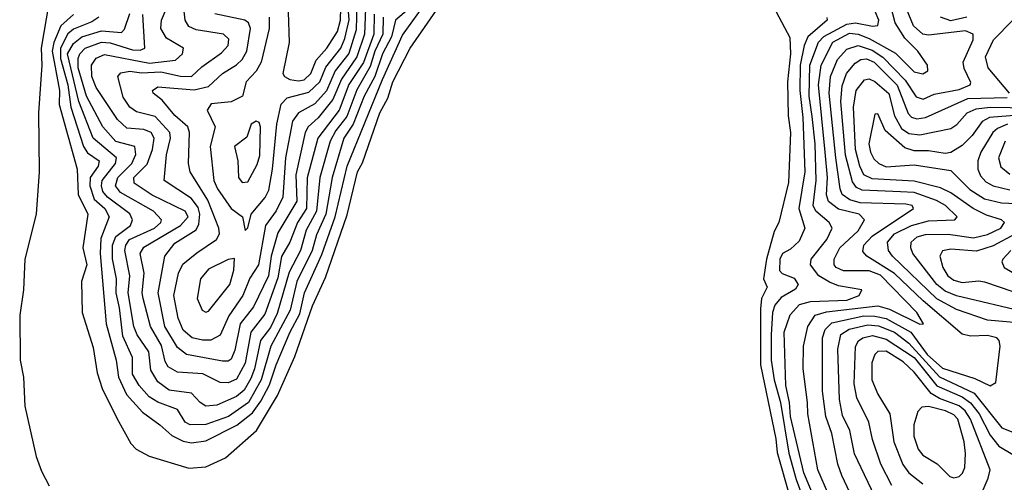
# Model space of a CAD drawing. Extents: x 1308313 to 1441400, y 959662 to 1036319.
# Tile 208 of 256: x 1308313 to 1311815, y 1026381 to 1028027. Entities that reach past the tile are written whole.
import ezdxf

# ---------------------------------------------------------------- set-up
doc = ezdxf.new("R2010")
doc.units = 0

msp = doc.modelspace()

# ---------------------------------------------------------------- linework, layer by layer
at = {"layer": '0CON10XD'}
for points in [[(1308416.8, 1028085), (1308389.4, 1027925), (1308392.5, 1027865), (1308380.4, 1027695), (1308382.5, 1027485), (1308372.5, 1027335), (1308331.8, 1027175), (1308327.3, 1027065), (1308313.5, 1026975), (1308315.4, 1026815), (1308327.1, 1026755), (1308331.5, 1026651.5), (1308372.3, 1026472.3), (1308390.6, 1026420.6), (1308418.2, 1026368.2)], [(1308504.4, 1028045.6), (1308460, 1028005), (1308435.1, 1027944.9), (1308429.3, 1027915), (1308454.5, 1027775), (1308454.3, 1027725), (1308517.9, 1027495), (1308521.3, 1027405), (1308555.6, 1027335), (1308537.6, 1027215), (1308552.8, 1027155), (1308533.1, 1027095), (1308535.4, 1026985), (1308575, 1026860), (1308589.4, 1026770.6), (1308606.8, 1026715), (1308658.9, 1026608.9), (1308708.9, 1026518.9), (1308728.3, 1026498.3), (1308773.8, 1026473.8), (1308915, 1026431.2), (1308975, 1026436.2), (1309045, 1026468.2), (1309155.2, 1026564.8), (1309230.8, 1026689.2), (1309292, 1026828), (1309355, 1027008.9), (1309400.5, 1027109.5), (1309477.9, 1027332.1), (1309515.1, 1027485), (1309532.2, 1027517.8), (1309594.4, 1027695), (1309622.9, 1027747.1), (1309641, 1027805), (1309702.5, 1027925), (1309825, 1028104.8)], [(1308594.8, 1028035), (1308570.5, 1028019.5), (1308505, 1027992.7), (1308485, 1027975.8), (1308458.4, 1027925), (1308458.1, 1027888.1), (1308485.1, 1027795), (1308495.6, 1027715), (1308540.9, 1027575), (1308555, 1027553.3), (1308596.6, 1027525), (1308592.4, 1027505), (1308564.7, 1027465), (1308562.6, 1027435), (1308578.4, 1027388.4), (1308616.1, 1027355), (1308631.5, 1027325), (1308602.1, 1027247.9), (1308600.1, 1027195), (1308621.3, 1026945), (1308656.4, 1026815), (1308664.7, 1026755), (1308693.3, 1026693.3), (1308750.4, 1026630.4), (1308811.8, 1026585), (1308855, 1026547.1), (1308895, 1026527), (1308925, 1026521.4), (1308975, 1026528), (1309086, 1026584), (1309141.6, 1026628.4), (1309170.8, 1026669.2), (1309202.4, 1026727.6), (1309225, 1026798.4), (1309275, 1026916), (1309310.1, 1026979.9), (1309326, 1027055), (1309388.2, 1027191.8), (1309435.6, 1027325), (1309477.5, 1027505), (1309604.1, 1027814.1), (1309675, 1027971.9), (1309764.1, 1028095)], [(1309573.8, 1028046.2), (1309573.4, 1027975), (1309535.6, 1027874.4), (1309484.3, 1027795.7), (1309450, 1027705), (1309374.3, 1027605), (1309335.7, 1027464.3), (1309332.9, 1027355), (1309301.5, 1027305), (1309274.2, 1027235), (1309245, 1027184.7), (1309232, 1027108), (1309185, 1026978.6), (1309135.3, 1026915), (1309115.5, 1026804.5), (1309085, 1026747.4), (1309055.2, 1026735.2), (1309026.3, 1026736.3), (1308965, 1026767), (1308875, 1026773.2), (1308842.1, 1026792.1), (1308831.1, 1026811.1), (1308817.3, 1026867.3), (1308778.8, 1026935), (1308752.3, 1027035), (1308748.9, 1027055), (1308756.1, 1027125), (1308742.1, 1027195), (1308755, 1027217), (1308884.8, 1027295), (1308912.8, 1027325), (1308901.9, 1027345), (1308785, 1027402.6), (1308720.2, 1027445), (1308719, 1027465), (1308767.2, 1027512.8), (1308785.5, 1027564.5), (1308792, 1027605), (1308781.6, 1027625), (1308755, 1027635.8), (1308695, 1027641.2), (1308661, 1027671), (1308584.9, 1027784.9), (1308570, 1027825), (1308568.7, 1027865), (1308585, 1027889.2), (1308615, 1027903.1), (1308775, 1027872.4), (1308867.6, 1027882.4), (1308892.3, 1027905), (1308896.5, 1027925), (1308835, 1027961.2), (1308815.2, 1027995), (1308817.4, 1028025), (1308847.5, 1028095)], [(1309512.4, 1028085), (1309510.1, 1027989.9), (1309483.5, 1027906.5), (1309435.3, 1027844.7), (1309405, 1027773), (1309363.2, 1027726.8), (1309305, 1027694.8), (1309283.5, 1027665), (1309258.7, 1027535), (1309249, 1027395), (1309225, 1027347), (1309188, 1027295), (1309163.2, 1027155), (1309132.4, 1027107.6), (1309107.3, 1027045), (1309056.7, 1026973.3), (1309025.9, 1026904.1), (1308993.7, 1026886.3), (1308964, 1026886), (1308927.3, 1026895), (1308895, 1026922.2), (1308876.8, 1026965), (1308861.8, 1027045), (1308878, 1027125), (1308893.6, 1027156.4), (1308943, 1027197), (1309013.2, 1027245), (1309023.8, 1027265), (1309021.7, 1027285), (1308982.5, 1027385), (1308920.2, 1027485), (1308914, 1027515), (1308917, 1027625), (1308911.5, 1027645), (1308865, 1027685.7), (1308820.5, 1027740.5), (1308788.1, 1027765), (1308785.7, 1027775), (1308805, 1027787.3), (1308933.5, 1027776.5), (1308985, 1027788.7), (1309035, 1027835.6), (1309084.6, 1027865.4), (1309105.2, 1027885), (1309121, 1027915), (1309134, 1027995), (1309127.4, 1028015), (1309114.3, 1028024.3), (1309006.9, 1028046.9)], [(1309115, 1027276.7), (1309125, 1027286.7), (1309137.1, 1027335), (1309186.5, 1027393.5), (1309199.5, 1027420.5), (1309213.1, 1027495), (1309227.6, 1027655), (1309243.5, 1027726.5), (1309265, 1027748.8), (1309341.5, 1027768.5), (1309381.4, 1027805), (1309402.3, 1027857.7), (1309455, 1027924.8), (1309470.2, 1027959.8), (1309485.7, 1028025.7), (1309480.9, 1028085)], [(1309305, 1027809), (1309325, 1027813.2), (1309348.6, 1027835), (1309367.8, 1027882.2), (1309405.7, 1027925), (1309444, 1027985), (1309454, 1028025), (1309457.3, 1028112.7)], [(1309696, 1028064), (1309650, 1028025), (1309635.4, 1027965), (1309603.7, 1027905), (1309576, 1027824), (1309538.2, 1027755), (1309499, 1027655), (1309466.6, 1027605), (1309424.6, 1027464.6), (1309402.4, 1027335), (1309369.1, 1027260.9), (1309353.9, 1027205), (1309299.5, 1027095), (1309275, 1026993.2), (1309206.1, 1026865), (1309172.2, 1026745), (1309126.8, 1026665), (1309056.5, 1026615), (1308975, 1026586.3), (1308919.2, 1026585), (1308902.3, 1026595), (1308875, 1026640), (1308805, 1026665.5), (1308774.3, 1026685), (1308738.4, 1026725), (1308715.2, 1026765), (1308714.5, 1026825), (1308680.8, 1026900.8), (1308668.1, 1027001.9), (1308656.4, 1027055), (1308657.8, 1027105), (1308643.9, 1027176.1), (1308643.5, 1027225), (1308654.9, 1027255.1), (1308708, 1027295), (1308714.3, 1027315), (1308705, 1027335.7), (1308626.3, 1027395), (1308608.9, 1027415), (1308604, 1027435), (1308607.2, 1027455), (1308654.6, 1027515), (1308658.1, 1027535), (1308574.6, 1027605), (1308524, 1027735), (1308483.1, 1027905), (1308505, 1027942), (1308535, 1027966.1), (1308605, 1027987.1), (1308675, 1027980.7), (1308686.7, 1027993.3), (1308705, 1028048.6)], [(1309605.6, 1028035), (1309605.4, 1027975), (1309577, 1027915), (1309560, 1027860), (1309512.4, 1027777.6), (1309477.3, 1027682.7), (1309437.9, 1027632.1), (1309417.9, 1027595), (1309380.9, 1027465), (1309369.5, 1027345), (1309332.4, 1027277.6), (1309312, 1027205), (1309271.8, 1027128.2), (1309228.7, 1026981.3), (1309205, 1026932), (1309169.3, 1026885), (1309148, 1026785), (1309135, 1026750.2), (1309111.3, 1026708.7), (1309085, 1026685.7), (1309015, 1026655.5), (1308975, 1026652), (1308955, 1026664.6), (1308925, 1026698.4), (1308845, 1026709.1), (1308805, 1026738.3), (1308779.3, 1026779.3), (1308772.3, 1026845), (1308731.4, 1026905), (1308719.5, 1026935), (1308698.7, 1027055), (1308705.1, 1027115), (1308687.5, 1027205), (1308690.4, 1027225), (1308703.9, 1027245), (1308793, 1027285), (1308815.2, 1027305), (1308818.1, 1027315), (1308789.5, 1027345), (1308671.9, 1027411.9), (1308654.6, 1027435), (1308662.6, 1027465), (1308711.8, 1027515), (1308727.1, 1027547.1), (1308722.4, 1027575), (1308655, 1027593.6), (1308609.7, 1027645), (1308551.4, 1027755), (1308521.6, 1027855), (1308521.3, 1027888.7), (1308527.6, 1027905), (1308546.3, 1027925), (1308605, 1027946.9), (1308635, 1027944.3), (1308715, 1027919.3), (1308742.1, 1027917.9), (1308758.4, 1027925), (1308752, 1028045)], [(1309543.5, 1028066.5), (1309539.3, 1027975), (1309512.8, 1027895), (1309457.5, 1027815), (1309427.6, 1027742.4), (1309375, 1027677.1), (1309338.9, 1027645), (1309328.3, 1027625), (1309295.1, 1027474.9), (1309299.1, 1027380.9), (1309231.3, 1027268.7), (1309207.4, 1027185), (1309198, 1027115), (1309144.7, 1027005.3), (1309097.4, 1026945), (1309078.8, 1026851.2), (1309065, 1026818.7), (1309055, 1026811.8), (1309035, 1026811.3), (1308906.4, 1026835), (1308875, 1026860), (1308829.9, 1026935), (1308805.7, 1027055), (1308830.2, 1027185), (1308865, 1027231), (1308941.3, 1027278.7), (1308950.9, 1027299.1), (1308954.5, 1027335), (1308948.4, 1027358.4), (1308925, 1027390.2), (1308827.2, 1027455), (1308836.1, 1027546.1), (1308850.1, 1027605), (1308847.7, 1027625), (1308795, 1027682.7), (1308729.3, 1027699.3), (1308704.8, 1027715), (1308681, 1027751), (1308662.5, 1027825), (1308672.9, 1027837.1), (1308705, 1027843.1), (1308747, 1027837), (1308815, 1027841.2), (1308885, 1027825.1), (1308925, 1027824.6), (1308961.3, 1027858.7), (1309031.6, 1027908.4), (1309054.8, 1027935), (1309057.2, 1027957.2), (1309038.5, 1027975), (1308940.8, 1027990.8), (1308915, 1028002.8), (1308901.9, 1028025), (1308897.8, 1028067.8)], [(1309268.7, 1028055), (1309272.1, 1027945), (1309249.3, 1027835), (1309254.8, 1027824.8), (1309274, 1027814), (1309305, 1027809)], [(1311004.2, 1028055), (1311052.7, 1027962.8), (1311055.2, 1027905.2), (1311043.8, 1027805), (1311046.5, 1027685), (1311054.4, 1027625), (1311047.3, 1027447.3), (1311012.6, 1027305), (1310996.9, 1027273.1), (1310969.3, 1027175), (1310958.4, 1027105), (1310971.3, 1027075), (1310951.6, 1027035), (1310948.1, 1026998.1), (1310948.3, 1026798.3), (1311003, 1026535), (1311007.1, 1026487.1), (1311053.3, 1026325)], [(1311190.7, 1026335), (1311151.6, 1026425), (1311116, 1026625), (1311114.8, 1026665), (1311100.2, 1026785), (1311101.2, 1026865), (1311115.9, 1026935), (1311141.9, 1026975), (1311182.5, 1026987.5), (1311365, 1027009.1), (1311406.9, 1026996.9), (1311515, 1026943.7), (1311527.1, 1026945), (1311503.8, 1026985), (1311375, 1027117.4), (1311335, 1027133.7), (1311242.6, 1027132.6), (1311216.7, 1027145), (1311209.5, 1027155), (1311209.4, 1027175), (1311230, 1027215), (1311294.8, 1027275), (1311317.8, 1027315), (1311298.7, 1027335), (1311225, 1027352.3), (1311189.3, 1027379.3), (1311183.1, 1027403.1), (1311186.7, 1027465), (1311178.2, 1027555), (1311154.7, 1027795), (1311163.3, 1027865), (1311205, 1027946.1), (1311265, 1027978.4), (1311295, 1027975.5), (1311335, 1027959.7), (1311427.9, 1027907.9), (1311495, 1027840.6), (1311525, 1027833.5), (1311543.3, 1027845), (1311542.2, 1027865), (1311507.9, 1027915), (1311460.8, 1027960.8), (1311426.7, 1028015), (1311410.9, 1028075)], [(1311132, 1027682), (1311121.2, 1027755), (1311123.8, 1027865), (1311153.7, 1027946.3), (1311173, 1027967), (1311255, 1028011.1), (1311285.6, 1028015.6), (1311346.3, 1028003.7), (1311365, 1028006.4), (1311368.9, 1028025), (1311355.4, 1028055.4)], [(1311266, 1026345), (1311237.3, 1026405), (1311222.4, 1026445), (1311201.1, 1026555), (1311180.7, 1026615), (1311168.9, 1026705), (1311168.5, 1026895), (1311178, 1026925), (1311202.2, 1026947.8), (1311315, 1026973.1), (1311355, 1026972.4), (1311395, 1026963.3), (1311482.2, 1026915), (1311540.8, 1026835), (1311595, 1026786.8), (1311709.7, 1026749.7), (1311765, 1026723.8), (1311784.5, 1026735.5), (1311800.8, 1026865), (1311797.1, 1026885), (1311788.6, 1026895), (1311755, 1026902.6), (1311695, 1026900.4), (1311665, 1026908.4), (1311526, 1027026), (1311424.1, 1027124.1), (1311326.7, 1027185), (1311311.5, 1027201.5), (1311316, 1027225), (1311345, 1027256.7), (1311492.3, 1027355), (1311487.3, 1027365), (1311465, 1027370.8), (1311302.5, 1027375), (1311265.3, 1027385.3), (1311238.8, 1027405), (1311230.7, 1027425), (1311215.5, 1027535), (1311191.8, 1027765), (1311197.2, 1027825), (1311221.5, 1027885), (1311255, 1027922.2), (1311295, 1027935.1), (1311345, 1027917.8), (1311383.3, 1027893.3), (1311462, 1027812), (1311501.6, 1027751.6), (1311526, 1027744), (1311565, 1027761.7), (1311655, 1027778.6), (1311693.6, 1027795), (1311696.5, 1027803.5), (1311672.6, 1027852.6), (1311669, 1027875), (1311704.7, 1027955), (1311704.4, 1027975), (1311677.1, 1027987.1), (1311545, 1027971.3), (1311525, 1027974.8), (1311492.2, 1028005), (1311467.7, 1028065)], [(1309201.2, 1028035), (1309201.2, 1027995), (1309171.7, 1027875), (1309155, 1027843.2), (1309118.5, 1027805), (1309106, 1027755), (1309065, 1027734.8), (1308995, 1027726.9), (1308979.7, 1027705), (1309008.4, 1027645), (1308991.1, 1027575), (1309004.2, 1027455), (1309017, 1027425), (1309065, 1027355.3), (1309105.6, 1027325), (1309115, 1027276.7)], [(1311184.2, 1028034.2), (1311184.5, 1028025), (1311116.7, 1027965), (1311103.6, 1027935), (1311089, 1027865), (1311087.3, 1027775), (1311099.1, 1027679.1), (1311105.5, 1027485), (1311084.7, 1027355), (1311105.2, 1027284.8), (1311085, 1027238.9), (1311055, 1027210.4), (1311026.6, 1027195), (1311017.3, 1027175), (1311015, 1027133.9), (1311025, 1027123.2), (1311067.2, 1027107.2), (1311081.7, 1027085), (1311072.1, 1027067.9), (1311021.9, 1027038.1), (1310998.6, 1027011.4), (1310990.8, 1026985), (1310986, 1026906), (1310985.5, 1026815), (1310996.3, 1026745), (1311018.6, 1026665), (1311049.1, 1026485), (1311075, 1026390.7), (1311110.4, 1026295)], [(1311681.8, 1028035), (1311625, 1028022.9), (1311587.7, 1028035)], [(1311833.1, 1027765), (1311757.4, 1027855), (1311748.6, 1027895), (1311777, 1027955), (1311845.7, 1028025)], [(1311876.6, 1026946.6), (1311755, 1026957.2), (1311645, 1026995.7), (1311575, 1027033.9), (1311417.5, 1027185), (1311403.3, 1027205), (1311399.8, 1027235), (1311424.4, 1027265), (1311485, 1027294.9), (1311545, 1027311.1), (1311638.8, 1027315), (1311646.8, 1027325), (1311606.4, 1027365), (1311573.9, 1027383.9), (1311495, 1027411.6), (1311445.3, 1027414.7), (1311309.9, 1027419.9), (1311289.6, 1027429.6), (1311275, 1027450.3), (1311250.8, 1027545), (1311234.1, 1027735), (1311238.2, 1027791.8), (1311253.9, 1027835), (1311285, 1027872), (1311305, 1027884.8), (1311325, 1027886.8), (1311352.6, 1027875), (1311433.5, 1027793.5), (1311473.3, 1027693.3), (1311485, 1027680.2), (1311504, 1027674), (1311535, 1027679.2), (1311685, 1027745.7), (1311825, 1027749.8)], [(1311895, 1026985.1), (1311645, 1027043.7), (1311605, 1027060.5), (1311575.4, 1027085), (1311490.2, 1027195), (1311482.6, 1027215), (1311484.3, 1027235), (1311505, 1027254.5), (1311535, 1027263), (1311615, 1027263.6), (1311705, 1027250.9), (1311755, 1027263), (1311802.3, 1027285), (1311816.2, 1027305), (1311805.6, 1027315), (1311751.7, 1027331.7), (1311704.5, 1027354.5), (1311625, 1027410.9), (1311588.1, 1027428.1), (1311495, 1027452), (1311345, 1027460.4), (1311315.6, 1027475), (1311300.7, 1027505), (1311285.5, 1027565), (1311279, 1027715), (1311288.6, 1027775), (1311317.5, 1027812.5), (1311335, 1027815.7), (1311355, 1027806.3), (1311404, 1027764), (1311425.1, 1027685.1), (1311449.8, 1027639.8), (1311475, 1027622.2), (1311515, 1027617), (1311625, 1027639.2), (1311646.5, 1027653.5), (1311682.5, 1027695), (1311715, 1027709.3), (1311764.6, 1027715.4), (1311906.8, 1027713.2)], [(1309105, 1027447.5), (1309125, 1027450), (1309158.3, 1027511.7), (1309167.1, 1027542.9), (1309170.3, 1027645), (1309165, 1027661.1), (1309155, 1027665.3), (1309136.7, 1027655), (1309120.9, 1027609.1), (1309077.1, 1027575), (1309088.9, 1027525), (1309091.8, 1027465), (1309105, 1027447.5)], [(1311145, 1026312.4), (1311101.6, 1026415), (1311054.4, 1026615), (1311051.6, 1026665), (1311038.2, 1026725), (1311031.9, 1026915), (1311053.5, 1026976.5), (1311087, 1027013), (1311125.7, 1027024.3), (1311255, 1027029.3), (1311298.4, 1027045), (1311308.9, 1027065), (1311225, 1027079.6), (1311192.8, 1027092.8), (1311155, 1027115.9), (1311126.3, 1027155), (1311128.3, 1027175), (1311183.6, 1027245), (1311203.3, 1027285), (1311192.7, 1027305), (1311144.8, 1027345), (1311135.1, 1027365), (1311145.5, 1027455), (1311142.4, 1027585), (1311132, 1027682)], [(1311865, 1027686.4), (1311761.8, 1027678.2), (1311735.7, 1027664.3), (1311701.2, 1027615), (1311665, 1027578.6), (1311625, 1027554), (1311605, 1027550), (1311545, 1027560), (1311495, 1027559.6), (1311460.8, 1027570.8), (1311391.9, 1027631.9), (1311365, 1027691.2), (1311355, 1027690), (1311333.8, 1027585), (1311339, 1027555), (1311351.5, 1027531.5), (1311369.1, 1027515), (1311395, 1027503.6), (1311495, 1027510.4), (1311625, 1027489.7), (1311692.3, 1027422.3), (1311745, 1027389.6), (1311805, 1027374.9), (1311910.1, 1027370.1)], [(1311826.4, 1027655), (1311790.4, 1027639.6), (1311774.6, 1027625.4), (1311731.4, 1027555), (1311720.6, 1027525), (1311721.3, 1027495), (1311730.8, 1027470.8), (1311749.9, 1027449.9), (1311775, 1027435.2), (1311835, 1027420.9)], [(1311818.3, 1027595), (1311794, 1027535), (1311802.8, 1027502.8), (1311835, 1027477.1)], [(1311855, 1027264.4), (1311775, 1027222.1), (1311716.3, 1027203.7), (1311625, 1027209.8), (1311595.2, 1027204.8), (1311585.3, 1027185), (1311596.2, 1027145), (1311614.4, 1027115), (1311635, 1027099.8), (1311665, 1027091.2), (1311725, 1027097.3), (1311745, 1027094), (1311845, 1027059.4)], [(1311838.6, 1027205), (1311809.7, 1027175), (1311805.9, 1027165), (1311814.1, 1027145), (1311859.5, 1027119.5)], [(1308975, 1026986.7), (1308985, 1026990), (1309060.7, 1027085), (1309075.3, 1027135.3), (1309076.9, 1027176.9), (1309055, 1027173.6), (1308985, 1027138.9), (1308955.9, 1027105), (1308944.7, 1027034.7), (1308962.9, 1026992.9), (1308975, 1026986.7)], [(1311366.3, 1026305), (1311282.5, 1026482.5), (1311265.5, 1026565), (1311239.1, 1026619.1), (1311228.5, 1026675), (1311222.9, 1026855), (1311233.2, 1026906.8), (1311263.8, 1026926.2), (1311329.2, 1026940.8), (1311367.2, 1026937.2), (1311425, 1026915.1), (1311475, 1026875.9), (1311585, 1026756.4), (1311708.1, 1026698.1), (1311806.6, 1026575), (1311845, 1026558.9)], [(1311415, 1026369.7), (1311376, 1026445), (1311346.7, 1026533.2), (1311333.2, 1026595), (1311290.8, 1026680.8), (1311281.3, 1026731.3), (1311286, 1026864), (1311296.1, 1026883.9), (1311311.6, 1026895), (1311346.6, 1026903.4), (1311395, 1026890.3), (1311495, 1026824.7), (1311575, 1026723.8), (1311665, 1026685.1), (1311695, 1026663.2), (1311725.1, 1026625), (1311765, 1026548.7), (1311795, 1026509.4), (1311845, 1026479.3)], [(1311715, 1026295.4), (1311757.6, 1026395), (1311764.8, 1026425), (1311694.5, 1026605), (1311675.3, 1026635), (1311655, 1026653.1), (1311585, 1026679.1), (1311555, 1026696.6), (1311495, 1026772.1), (1311455, 1026810), (1311395, 1026847.9), (1311365, 1026846), (1311354.3, 1026835), (1311344.3, 1026805.7), (1311344.4, 1026745), (1311364.9, 1026694.9), (1311408.4, 1026625), (1311422.7, 1026525), (1311454.1, 1026444.1), (1311475, 1026414.2), (1311524.7, 1026375)], [(1311635, 1026396.9), (1311655, 1026401.8), (1311666.8, 1026413.2), (1311675, 1026433.8), (1311676.6, 1026483.4), (1311671.8, 1026525), (1311649.7, 1026605), (1311635, 1026621.2), (1311605.3, 1026635), (1311545, 1026650.6), (1311521.9, 1026648.1), (1311507.2, 1026632.8), (1311493.5, 1026585), (1311493.7, 1026545), (1311508.2, 1026498.2), (1311525, 1026476.9), (1311576.2, 1026446.2), (1311621.7, 1026401.7), (1311635, 1026396.9)]]:
    msp.add_lwpolyline(points, dxfattribs=at)

doc.saveas('drawing.dxf')
